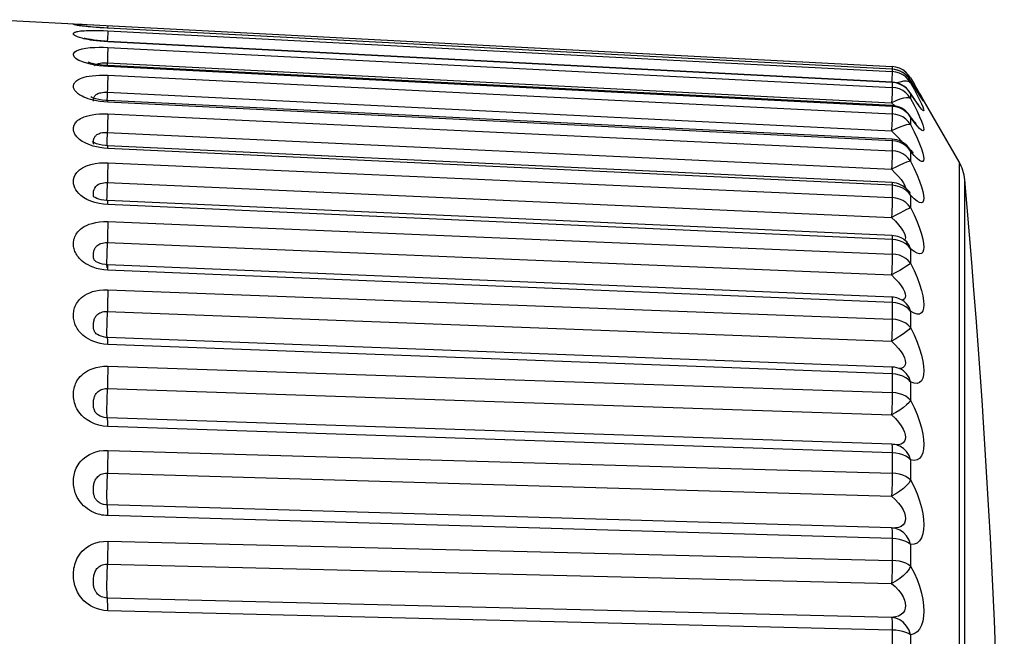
# Model space of a CAD drawing. Header units: millimetres. Extents: x -728 to -141, y -62 to 525.
# Tile 113 of 186: x -215 to -207, y 252 to 257. Entities that reach past the tile are written whole.
import ezdxf

# ---------------------------------------------------------------- set-up
doc = ezdxf.new("R2010")
doc.units = ezdxf.units.MM
doc.header["$LTSCALE"] = 23.1
doc.layers.add('R912005502_AM_0', color=7, linetype='CONTINUOUS')

msp = doc.modelspace()

# ---------------------------------------------------------------- linework, layer by layer
at = {"layer": 'R912005502_AM_0', "color": 7}
for p, q in [((-214.7886, 257.039), (-213.9681, 256.996)), ((-214.1075, 257.003), (-214.0731, 257.0014)), ((-214.0731, 257.0014), (-214.0146, 256.9984)), ((-213.9681, 256.996), (-207.6294, 256.6637)), ((-213.9036, 256.9926), (-213.9046, 256.9711)), ((-213.9036, 256.9706), (-213.9358, 256.9724)), ((-213.9041, 256.9322), (-213.9057, 256.8945)), ((-207.6294, 256.6422), (-213.9036, 256.971)), ((-213.9036, 256.9706), (-213.9036, 256.971)), ((-207.6294, 256.6417), (-213.9036, 256.9706)), ((-213.9036, 256.9498), (-207.6294, 256.6239)), ((-213.9057, 256.8945), (-213.9071, 256.865)), ((-207.6295, 256.539), (-213.9037, 256.8649)), ((-213.9036, 256.862), (-213.9037, 256.8649)), ((-207.6294, 256.5361), (-213.9036, 256.862)), ((-213.9036, 256.8165), (-207.6294, 256.4972)), ((-214.0085, 256.6756), (-214.0419, 256.6822)), ((-214.0088, 256.6708), (-214.001, 256.6773)), ((-213.9733, 256.6702), (-214.0085, 256.6756)), ((-213.9039, 256.6711), (-213.9321, 256.6731)), ((-213.9082, 256.6933), (-207.6339, 256.3741)), ((-213.9386, 256.6664), (-213.9733, 256.6702)), ((-213.9036, 256.664), (-213.9386, 256.6664)), ((-207.6297, 256.3519), (-213.9039, 256.6711)), ((-207.6294, 256.3447), (-213.9036, 256.664)), ((-213.9036, 256.5942), (-207.6294, 256.285)), ((-207.6299, 256.6064), (-207.6314, 256.5688)), ((-207.6294, 256.6637), (-207.6304, 256.6422)), ((-207.6294, 256.6422), (-207.6294, 256.6239)), ((-207.6, 256.6377), (-207.6294, 256.6417)), ((-207.5998, 256.6199), (-207.6294, 256.6239)), ((-207.5449, 256.6375), (-207.5715, 256.6509)), ((-207.4829, 256.5739), (-207.5, 256.5985)), ((-213.9057, 256.5168), (-213.9095, 256.4279)), ((-207.6314, 256.5688), (-207.6328, 256.5392)), ((-207.6295, 256.539), (-207.6294, 256.5361)), ((-207.6294, 256.5361), (-207.6294, 256.4972)), ((-207.4775, 256.5435), (-207.4847, 256.5554)), ((-207.4829, 256.5522), (-207.4845, 256.5551)), ((-207.4829, 256.5739), (-207.4513, 256.5192)), ((-207.4829, 256.5522), (-207.4829, 256.5346)), ((-207.4407, 256.4833), (-207.4775, 256.5435)), ((-207.4541, 256.5048), (-207.4775, 256.5435)), ((-207.4513, 256.5192), (-207.4512, 256.519)), ((-207.0943, 255.9009), (-207.4512, 256.519)), ((-213.9082, 256.4575), (-207.6339, 256.1484)), ((-207.4839, 256.4513), (-207.4878, 256.4573)), ((-207.4874, 256.4567), (-207.4875, 256.4568)), ((-207.4829, 256.4478), (-207.4874, 256.4567)), ((-207.4541, 256.4046), (-207.4829, 256.4478)), ((-207.4829, 256.4478), (-207.4829, 256.4093)), ((-207.4475, 256.4944), (-207.4541, 256.5048)), ((-207.428, 256.4629), (-207.4407, 256.4833)), ((-207.4298, 256.4654), (-207.4407, 256.4833)), ((-207.4099, 256.4336), (-207.4298, 256.4654)), ((-207.4167, 256.4449), (-207.428, 256.4629)), ((-207.407, 256.4296), (-207.4167, 256.4449)), ((-207.41, 256.4474), (-207.3946, 256.4201)), ((-213.9036, 256.3786), (-213.9358, 256.381)), ((-213.9095, 256.4279), (-213.9109, 256.3923)), ((-207.63, 256.0828), (-213.9042, 256.3919)), ((-207.6294, 256.0693), (-213.9036, 256.3786)), ((-207.6339, 256.3741), (-207.6071, 256.3487)), ((-207.4829, 256.4093), (-207.4543, 256.3542)), ((-207.4298, 256.3695), (-207.4541, 256.4046)), ((-207.3992, 256.4175), (-207.407, 256.4296)), ((-207.3962, 256.4128), (-207.3992, 256.4175)), ((-207.3905, 256.4044), (-207.3962, 256.4128)), ((-207.3946, 256.4201), (-207.384, 256.4007)), ((-213.9036, 256.2853), (-207.6294, 255.9896)), ((-207.6294, 256.3447), (-207.6294, 256.285)), ((-207.5449, 256.3195), (-207.5715, 256.3324)), ((-207.5208, 256.3026), (-207.5449, 256.3195)), ((-207.4543, 256.3542), (-207.4301, 256.3053)), ((-207.6314, 256.2077), (-207.6339, 256.1484)), ((-207.4819, 256.2623), (-207.4922, 256.2765)), ((-207.4916, 256.2757), (-207.4918, 256.276)), ((-207.4829, 256.2585), (-207.4916, 256.2757)), ((-207.4829, 256.2585), (-207.4829, 256.1995)), ((-213.9082, 256.1367), (-207.6339, 255.841)), ((-207.6339, 256.1484), (-207.604, 256.1192)), ((-207.6, 256.0656), (-207.6294, 256.0693)), ((-207.6294, 256.0693), (-207.6294, 255.9896)), ((-207.5208, 256.0287), (-207.5449, 256.0451)), ((-213.9213, 256.0315), (-213.9483, 256.035)), ((-213.9036, 256.009), (-213.9358, 256.0116)), ((-213.9046, 256.0303), (-213.9213, 256.0315)), ((-207.6303, 255.7346), (-213.9046, 256.0303)), ((-207.6294, 255.7132), (-213.9036, 256.009)), ((-207.4921, 256.0078), (-207.4981, 256.0153)), ((-207.4976, 256.0146), (-207.4978, 256.0148)), ((-207.4943, 256.0102), (-207.4976, 256.0146)), ((-207.4829, 255.9863), (-207.4943, 256.0102)), ((-207.4541, 255.9525), (-207.4829, 255.9863)), ((-207.4829, 255.9863), (-207.4829, 255.9074)), ((-213.9036, 255.8932), (-207.6294, 255.6142)), ((-207.4829, 255.9074), (-207.5133, 255.8972)), ((-207.0943, 255.9009), (-207.0943, 241.4826)), ((-213.9082, 255.7343), (-207.6339, 255.4553)), ((-207.5787, 255.7835), (-207.558, 255.7585)), ((-207.049, 242.9704), (-207.049, 255.7577)), ((-207.6, 255.7096), (-207.6294, 255.7132)), ((-207.6294, 255.7132), (-207.6294, 255.6142)), ((-207.5242, 255.7022), (-207.522, 255.69)), ((-207.4956, 255.6655), (-207.5063, 255.6766)), ((-207.5059, 255.6763), (-207.5061, 255.6764)), ((-207.4943, 255.6608), (-207.5059, 255.6763)), ((-207.4829, 255.6341), (-207.4943, 255.6608)), ((-214.0064, 255.576), (-214.0398, 255.5871)), ((-214.0133, 255.6175), (-214.0133, 255.6176)), ((-214.0042, 255.6149), (-214.0111, 255.619)), ((-207.6308, 255.3113), (-213.9051, 255.5903)), ((-207.4829, 255.6341), (-207.4829, 255.5363)), ((-213.9036, 255.5592), (-213.9376, 255.5619)), ((-207.6294, 255.2801), (-213.9036, 255.5592)), ((-213.9036, 255.4222), (-207.6294, 255.163)), ((-213.9082, 255.2547), (-207.6339, 254.9954)), ((-207.6, 255.2768), (-207.6294, 255.2801)), ((-207.4829, 255.2059), (-207.4829, 255.0901)), ((-214.0098, 255.113), (-214.0099, 255.1132)), ((-214.0048, 255.108), (-214.0077, 255.1106)), ((-213.9221, 255.078), (-213.9447, 255.0817)), ((-213.9036, 255.0342), (-213.9358, 255.037)), ((-213.9056, 255.0767), (-213.9221, 255.078)), ((-213.9115, 255.0551), (-213.9108, 255.0531)), ((-207.6314, 254.8175), (-213.9056, 255.0767)), ((-207.6294, 254.7748), (-213.9036, 255.0342)), ((-213.9036, 254.8775), (-207.6294, 254.6409)), ((-207.6, 254.7717), (-207.6294, 254.7748)), ((-207.5715, 254.765), (-207.6, 254.7717)), ((-207.5449, 254.7548), (-207.5715, 254.765)), ((-207.4829, 254.7063), (-207.4829, 254.5739)), ((-213.9082, 254.7032), (-207.6339, 254.4665)), ((-214.004, 254.5341), (-214.0042, 254.5345)), ((-213.9106, 254.4836), (-213.9101, 254.483)), ((-207.632, 254.2585), (-213.9063, 254.4951)), ((-213.9036, 254.4397), (-213.9343, 254.4423)), ((-207.6294, 254.2029), (-213.9036, 254.4397)), ((-213.9036, 254.265), (-207.6294, 254.0536)), ((-207.5541, 254.2374), (-207.5542, 254.2375)), ((-207.6295, 254.2239), (-207.6294, 254.0536)), ((-207.6, 254.2001), (-207.6294, 254.2029)), ((-207.5715, 254.194), (-207.6, 254.2001)), ((-213.9082, 254.0859), (-207.6339, 253.8744)), ((-207.4829, 254.1408), (-207.4829, 253.9932)), ((-213.9937, 253.8862), (-213.9937, 253.8862)), ((-213.9105, 253.8505), (-213.9094, 253.8475)), ((-207.6328, 253.6404), (-213.907, 253.8518)), ((-213.9036, 253.7822), (-213.9403, 253.7855)), ((-207.6294, 253.5706), (-213.9036, 253.7822)), ((-207.5306, 253.7379), (-207.5241, 253.7158)), ((-207.5787, 253.6366), (-207.5975, 253.6355)), ((-207.5826, 253.6315), (-207.5831, 253.6317)), ((-213.9036, 253.5915), (-207.6294, 253.4076)), ((-207.6295, 253.594), (-207.6294, 253.4076)), ((-207.4829, 253.5156), (-207.4829, 253.3545)), ((-213.9082, 253.4094), (-207.6339, 253.2254)), ((-213.9701, 253.1727), (-213.9703, 253.1728)), ((-207.6335, 252.9702), (-213.9078, 253.1541)), ((-207.6294, 252.8848), (-213.9036, 253.0689)), ((-207.6299, 252.9322), (-207.6295, 252.9104)), ((-207.6295, 252.9104), (-207.6294, 252.7099)), ((-207.6167, 252.9689), (-207.6173, 252.969)), ((-213.9036, 252.8642), (-207.6294, 252.7099)), ((-207.4829, 252.8376), (-207.4829, 252.6646)), ((-213.9082, 252.6813), (-207.6339, 252.5268)), ((-207.6339, 252.2547), (-213.9082, 252.4091)), ((-207.6294, 252.1531), (-213.9036, 252.3077)), ((-207.6295, 252.1805), (-207.6294, 251.9681)), ((-207.4829, 252.1141), (-207.4829, 251.9312))]:
    msp.add_line(p, q, dxfattribs=at)
for points in [[(-214.0415, 256.9806), (-214.0614, 256.9826), (-214.0791, 256.9845), (-214.0946, 256.9863), (-214.1081, 256.9879), (-214.1198, 256.9895), (-214.1298, 256.9909), (-214.1383, 256.9922), (-214.1457, 256.9934), (-214.152, 256.9945), (-214.1575, 256.9955), (-214.1623, 256.9965), (-214.1664, 256.9974), (-214.1699, 256.9983), (-214.1727, 256.9991), (-214.1749, 256.9998), (-214.1764, 257.0005), (-214.1774, 257.0012), (-214.1779, 257.0017), (-214.1778, 257.0023), (-214.1771, 257.0028), (-214.1757, 257.0032), (-214.1737, 257.0035), (-214.1708, 257.0039), (-214.1671, 257.0041), (-214.1625, 257.0042), (-214.1569, 257.0043), (-214.1503, 257.0043), (-214.1423, 257.0041), (-214.1326, 257.0039), (-214.1211, 257.0035), (-214.1075, 257.003)], [(-214.1134, 256.9896), (-214.1232, 256.9911), (-214.1301, 256.9922), (-214.134, 256.9929)], [(-213.9036, 256.971), (-213.9085, 256.9713), (-213.9396, 256.9731), (-213.9693, 256.9751), (-213.9973, 256.9773), (-214.0231, 256.9795), (-214.0466, 256.9817), (-214.0674, 256.9839), (-214.0855, 256.9859), (-214.1009, 256.9879), (-214.1134, 256.9896)], [(-213.9936, 256.8696), (-214.0191, 256.8728), (-214.0415, 256.8762), (-214.0614, 256.8796), (-214.0791, 256.883), (-214.0946, 256.8864), (-214.1081, 256.8897), (-214.1198, 256.8928), (-214.1298, 256.8958), (-214.1383, 256.8987), (-214.1457, 256.9014), (-214.152, 256.904), (-214.1575, 256.9065), (-214.1623, 256.9091), (-214.1664, 256.9115), (-214.1699, 256.914), (-214.1727, 256.9164), (-214.1749, 256.9187), (-214.1764, 256.921), (-214.1774, 256.9232), (-214.1779, 256.9254), (-214.1778, 256.9275), (-214.1771, 256.9297), (-214.1757, 256.9318), (-214.1737, 256.9339), (-214.1708, 256.936), (-214.1671, 256.938), (-214.1625, 256.9399), (-214.1569, 256.9417), (-214.1503, 256.9435), (-214.1423, 256.9452), (-214.1326, 256.9468), (-214.1211, 256.9484), (-214.1075, 256.9497), (-214.0915, 256.9509), (-214.0731, 256.9519), (-214.0519, 256.9526), (-214.0278, 256.9529), (-214.0002, 256.9528), (-213.97, 256.9523), (-213.9379, 256.9513), (-213.9036, 256.9498)], [(-213.9936, 256.9765), (-214.0191, 256.9786), (-214.0415, 256.9806)], [(-213.9358, 256.9724), (-213.9657, 256.9744), (-213.9936, 256.9765)], [(-213.9036, 256.9498), (-213.9037, 256.9437), (-213.9041, 256.9322)], [(-213.9037, 256.8649), (-213.9249, 256.8661), (-213.9571, 256.8687), (-213.9868, 256.8719), (-214.0136, 256.8755), (-214.0371, 256.8793), (-214.0568, 256.8831), (-214.0726, 256.8867), (-214.0836, 256.8896), (-214.0893, 256.8914)], [(-213.9036, 256.862), (-213.9358, 256.8641), (-213.9657, 256.8666), (-213.9936, 256.8696)], [(-214.0419, 256.6822), (-214.0717, 256.6897), (-214.0975, 256.6977), (-214.1183, 256.7057), (-214.1351, 256.7135), (-214.1483, 256.721), (-214.1584, 256.7283), (-214.1664, 256.7355), (-214.1722, 256.7428), (-214.1761, 256.7502), (-214.1778, 256.7579), (-214.1774, 256.7658), (-214.1736, 256.774), (-214.1661, 256.7824), (-214.1535, 256.7907), (-214.1341, 256.7987), (-214.109, 256.8057), (-214.0778, 256.8111), (-214.0434, 256.815), (-214.0078, 256.8172), (-213.972, 256.818), (-213.9374, 256.8178), (-213.9036, 256.8165)], [(-213.9048, 256.7733), (-213.9068, 256.7228), (-213.9092, 256.6715)], [(-213.9036, 256.8165), (-213.9037, 256.8072), (-213.9041, 256.7926), (-213.9048, 256.7733)], [(-213.9937, 256.6813), (-214.0185, 256.6864), (-214.0383, 256.6916), (-214.0525, 256.6962), (-214.0602, 256.6992)], [(-214.001, 256.6773), (-213.9906, 256.6833), (-213.9781, 256.6877), (-213.9641, 256.6907)], [(-213.9321, 256.6731), (-213.9646, 256.6767), (-213.9937, 256.6813)], [(-213.9641, 256.6907), (-213.9499, 256.6927), (-213.9355, 256.6935), (-213.9216, 256.6939), (-213.9082, 256.6933)], [(-214.0415, 256.4004), (-214.0614, 256.4066), (-214.0791, 256.4129), (-214.0946, 256.4193), (-214.1081, 256.4257), (-214.1198, 256.432), (-214.1298, 256.438), (-214.1383, 256.4439), (-214.1457, 256.4495), (-214.152, 256.4551), (-214.1575, 256.4606), (-214.1623, 256.4661), (-214.1664, 256.4716), (-214.1699, 256.477), (-214.1727, 256.4825), (-214.1749, 256.4879), (-214.1764, 256.4933), (-214.1774, 256.4986), (-214.1779, 256.5039), (-214.1778, 256.5092), (-214.1771, 256.5145), (-214.1757, 256.5199), (-214.1737, 256.5254), (-214.1708, 256.5309), (-214.1671, 256.5364), (-214.1625, 256.5419), (-214.1569, 256.5472), (-214.1503, 256.5524), (-214.1423, 256.5577), (-214.1326, 256.563), (-214.1211, 256.5683), (-214.1075, 256.5734), (-214.0915, 256.5783), (-214.0731, 256.5829), (-214.0519, 256.587), (-214.0278, 256.5904), (-214.0002, 256.5931), (-213.97, 256.5948), (-213.9379, 256.5951), (-213.9036, 256.5942)], [(-213.9036, 256.5942), (-213.9037, 256.5817), (-213.9041, 256.5643), (-213.9048, 256.5424), (-213.9057, 256.5168)], [(-213.9036, 256.664), (-213.9037, 256.6701), (-213.9039, 256.6711)], [(-207.6294, 256.6239), (-207.6295, 256.6179), (-207.6299, 256.6064)], [(-207.5715, 256.6509), (-207.5998, 256.6597), (-207.6294, 256.6637)], [(-207.4829, 256.5522), (-207.4999, 256.5766), (-207.5208, 256.598), (-207.5449, 256.6156), (-207.5715, 256.6289), (-207.6, 256.6377)], [(-207.5449, 256.5979), (-207.5715, 256.6112), (-207.5998, 256.6199)], [(-207.5, 256.5985), (-207.5208, 256.6199), (-207.5449, 256.6375)], [(-207.4829, 256.5346), (-207.5, 256.5591), (-207.5208, 256.5803), (-207.5449, 256.5979)], [(-207.5715, 256.5236), (-207.6, 256.5322), (-207.6294, 256.5361)], [(-207.5377, 256.5457), (-207.5669, 256.54), (-207.5921, 256.5326)], [(-207.5208, 256.493), (-207.5449, 256.5104), (-207.5715, 256.5236)], [(-207.4829, 256.5346), (-207.4943, 256.5424), (-207.5133, 256.5467), (-207.5377, 256.5457)], [(-207.4829, 256.5739), (-207.4943, 256.5855), (-207.5133, 256.5934)], [(-207.4829, 256.5346), (-207.4542, 256.4818), (-207.4299, 256.436)], [(-214.0101, 256.4253), (-214.0074, 256.4291), (-214.0041, 256.4329), (-214.0002, 256.4366), (-213.9955, 256.4402), (-213.99, 256.4436), (-213.9836, 256.4468), (-213.9761, 256.4497), (-213.9676, 256.4523), (-213.9579, 256.4545), (-213.9469, 256.4562), (-213.9348, 256.4574)], [(-213.9348, 256.4574), (-213.9219, 256.4578), (-213.9082, 256.4575)], [(-207.6305, 256.4541), (-207.6326, 256.4036), (-207.6339, 256.3741)], [(-207.6294, 256.4972), (-207.6295, 256.488), (-207.6299, 256.4734), (-207.6305, 256.4541)], [(-207.4829, 256.4093), (-207.5, 256.4334), (-207.5208, 256.4543), (-207.5449, 256.4716), (-207.5715, 256.4847), (-207.5998, 256.4932), (-207.6294, 256.4972)], [(-207.4829, 256.4478), (-207.4999, 256.472), (-207.5208, 256.493)], [(-207.4156, 256.3542), (-207.4151, 256.3537), (-207.4173, 256.3564), (-207.4217, 256.3619), (-207.4274, 256.3693), (-207.4344, 256.3788), (-207.4424, 256.3899), (-207.4514, 256.4028), (-207.4614, 256.4175), (-207.4723, 256.4337), (-207.4839, 256.4513)], [(-213.9936, 256.3892), (-214.0191, 256.3946), (-214.0415, 256.4004)], [(-213.9978, 256.4057), (-214.0164, 256.4112), (-214.0302, 256.4164), (-214.0383, 256.4201)], [(-214.017, 256.3858), (-214.0175, 256.3871), (-214.0182, 256.3896), (-214.0186, 256.3922), (-214.0188, 256.3951), (-214.0188, 256.3983), (-214.0185, 256.4017), (-214.0179, 256.4053), (-214.017, 256.4092)], [(-214.017, 256.4092), (-214.0158, 256.4133), (-214.0143, 256.4173), (-214.0124, 256.4214), (-214.0101, 256.4253)], [(-213.9479, 256.3959), (-213.9746, 256.4004), (-213.9978, 256.4057)], [(-213.9358, 256.381), (-213.9657, 256.3845), (-213.9936, 256.3892)], [(-213.9042, 256.3919), (-213.919, 256.3929), (-213.9479, 256.3959)], [(-213.9036, 256.3786), (-213.9037, 256.388), (-213.9041, 256.3918), (-213.9042, 256.3919)], [(-207.4829, 256.4093), (-207.4943, 256.4133), (-207.5133, 256.4141), (-207.5377, 256.4098), (-207.5669, 256.4015), (-207.6, 256.39), (-207.6339, 256.3741)], [(-207.4299, 256.436), (-207.41, 256.3969), (-207.3946, 256.3649)], [(-207.3946, 256.3649), (-207.384, 256.3406), (-207.3777, 256.3235), (-207.3755, 256.3132), (-207.3776, 256.3098), (-207.3838, 256.3131), (-207.3945, 256.3239), (-207.4099, 256.3427), (-207.4298, 256.3695)], [(-207.3838, 256.3936), (-207.3945, 256.4096), (-207.4099, 256.4336)], [(-207.384, 256.4007), (-207.3777, 256.3886), (-207.3755, 256.3833), (-207.3776, 256.3851), (-207.3838, 256.3936)], [(-214.0415, 256.0343), (-214.0614, 256.0417), (-214.0791, 256.0494), (-214.0946, 256.0573), (-214.1081, 256.0651), (-214.1198, 256.0728), (-214.1298, 256.0803), (-214.1383, 256.0876), (-214.1457, 256.0946), (-214.152, 256.1016), (-214.1575, 256.1085), (-214.1623, 256.1153), (-214.1664, 256.1223), (-214.1699, 256.1292), (-214.1727, 256.1361), (-214.1749, 256.143), (-214.1764, 256.1499), (-214.1774, 256.1566), (-214.1779, 256.1634), (-214.1778, 256.1702), (-214.1771, 256.177), (-214.1757, 256.1839), (-214.1737, 256.191), (-214.1708, 256.1982), (-214.1671, 256.2054), (-214.1625, 256.2125), (-214.1569, 256.2195), (-214.1503, 256.2264), (-214.1423, 256.2334), (-214.1326, 256.2405), (-214.1211, 256.2475), (-214.1075, 256.2545), (-214.0915, 256.2612), (-214.0731, 256.2674), (-214.0519, 256.2732), (-214.0278, 256.2782), (-214.0002, 256.2822), (-213.97, 256.2849), (-213.9379, 256.2859), (-213.9036, 256.2853)], [(-213.9036, 256.2853), (-213.9037, 256.2698), (-213.9041, 256.2497), (-213.9048, 256.2255), (-213.9057, 256.198), (-213.9068, 256.1681), (-213.9106, 256.0774)], [(-207.6294, 256.285), (-207.6295, 256.2726), (-207.6299, 256.2552), (-207.6305, 256.2333), (-207.6314, 256.2077)], [(-207.6297, 256.3519), (-207.6295, 256.3509), (-207.6294, 256.3447)], [(-207.5715, 256.3324), (-207.6, 256.3408), (-207.6294, 256.3447)], [(-207.4829, 256.1995), (-207.5, 256.223), (-207.5208, 256.2432), (-207.5449, 256.26), (-207.5715, 256.2728), (-207.5998, 256.2811), (-207.6294, 256.285)], [(-207.4829, 256.2585), (-207.4999, 256.282), (-207.5208, 256.3026)], [(-207.4301, 256.3053), (-207.4103, 256.2625), (-207.3949, 256.2262)], [(-207.4297, 256.1895), (-207.4541, 256.2197), (-207.4829, 256.2585)], [(-207.4386, 256.2086), (-207.4383, 256.2083), (-207.441, 256.211), (-207.4462, 256.2168), (-207.4532, 256.2251), (-207.4618, 256.2357), (-207.4715, 256.2483), (-207.4819, 256.2623)], [(-207.3949, 256.2262), (-207.3841, 256.1971), (-207.3777, 256.175), (-207.3755, 256.1597), (-207.3775, 256.1512), (-207.3837, 256.1491), (-207.3944, 256.1545), (-207.4098, 256.1679), (-207.4297, 256.1895)], [(-214.0074, 256.1011), (-214.0041, 256.1057), (-214.0002, 256.1101), (-213.9955, 256.1145), (-213.99, 256.1187), (-213.9836, 256.1226), (-213.9761, 256.1263), (-213.9676, 256.1295), (-213.9579, 256.1323), (-213.9469, 256.1346), (-213.9348, 256.1361), (-213.9219, 256.1368), (-213.9082, 256.1367)], [(-207.4829, 256.1995), (-207.4943, 256.1996), (-207.5133, 256.1967), (-207.5377, 256.1894), (-207.5669, 256.1786), (-207.6, 256.1652), (-207.6339, 256.1484)], [(-207.4829, 256.1995), (-207.4542, 256.1421), (-207.4299, 256.0904), (-207.41, 256.0441), (-207.3946, 256.0039), (-207.384, 255.9706), (-207.3777, 255.944), (-207.3755, 255.924), (-207.3776, 255.9106), (-207.3838, 255.9034), (-207.3945, 255.9034), (-207.4099, 255.9113), (-207.4298, 255.9275), (-207.4541, 255.9525)], [(-214.0097, 256.0522), (-214.0211, 256.0577), (-214.0261, 256.0608)], [(-214.0186, 256.0558), (-214.0188, 256.0596), (-214.0188, 256.0636), (-214.0185, 256.0678), (-214.0179, 256.0724), (-214.017, 256.0771), (-214.0158, 256.082), (-214.0143, 256.087), (-214.0124, 256.0918)], [(-214.0156, 256.0432), (-214.0166, 256.0458), (-214.0175, 256.0489), (-214.0182, 256.0522), (-214.0186, 256.0558)], [(-214.0124, 256.0918), (-214.0101, 256.0966), (-214.0074, 256.1011)], [(-213.9483, 256.035), (-213.9725, 256.04), (-213.9932, 256.0459), (-214.0097, 256.0522)], [(-213.9106, 256.0774), (-213.9115, 256.0506), (-213.9121, 256.0308)], [(-207.63, 256.0828), (-207.6299, 256.0827), (-207.6295, 256.0788), (-207.6294, 256.0693)], [(-207.604, 256.1192), (-207.5787, 256.0926), (-207.558, 256.0689), (-207.5501, 256.0589)], [(-207.5449, 256.0451), (-207.5715, 256.0575), (-207.6, 256.0656)], [(-213.9936, 256.0209), (-214.0191, 256.0273), (-214.0415, 256.0343)], [(-213.9358, 256.0116), (-213.9657, 256.0155), (-213.9936, 256.0209)], [(-213.9036, 256.009), (-213.9037, 256.0215), (-213.9041, 256.0286), (-213.9046, 256.0303)], [(-207.6294, 255.9896), (-207.6295, 255.9742), (-207.6299, 255.954), (-207.6305, 255.9299), (-207.6314, 255.9024), (-207.6326, 255.8724), (-207.6339, 255.841)], [(-207.4829, 255.9074), (-207.5, 255.93), (-207.5208, 255.9494), (-207.5449, 255.9656), (-207.5715, 255.9779), (-207.5998, 255.9858), (-207.6294, 255.9896)], [(-207.4829, 255.9863), (-207.4999, 256.009), (-207.5208, 256.0287)], [(-207.4639, 255.9759), (-207.4611, 255.9739), (-207.4621, 255.9747), (-207.4664, 255.9788), (-207.4731, 255.9859), (-207.4819, 255.9957), (-207.4921, 256.0078)], [(-214.0398, 255.5871), (-214.0701, 255.6007), (-214.0967, 255.6159), (-214.1181, 255.6315), (-214.1355, 255.6473), (-214.1488, 255.6624), (-214.159, 255.6775), (-214.167, 255.6926), (-214.1726, 255.7081), (-214.1764, 255.7242), (-214.1779, 255.741), (-214.1771, 255.7587), (-214.1729, 255.7773), (-214.1645, 255.7971), (-214.151, 255.8169), (-214.1306, 255.8364), (-214.1047, 255.8542), (-214.074, 255.8685), (-214.0402, 255.8797), (-214.0055, 255.8872), (-213.9704, 255.8918), (-213.9367, 255.8938), (-213.9036, 255.8932)], [(-213.9036, 255.8932), (-213.9037, 255.8749), (-213.9041, 255.8523), (-213.9048, 255.8261), (-213.9057, 255.797), (-213.9068, 255.7661)], [(-207.5133, 255.8972), (-207.5377, 255.8868), (-207.5669, 255.8736), (-207.6, 255.8586), (-207.6339, 255.841)], [(-207.4829, 255.9074), (-207.4542, 255.8487), (-207.4299, 255.7949), (-207.41, 255.7456), (-207.3946, 255.7019), (-207.384, 255.6648), (-207.3777, 255.6339), (-207.3755, 255.6093), (-207.3776, 255.591), (-207.3838, 255.5787), (-207.3945, 255.5733), (-207.4099, 255.5756), (-207.4298, 255.5861), (-207.4541, 255.6057), (-207.4829, 255.6341)], [(-207.6339, 255.841), (-207.604, 255.8112), (-207.5787, 255.7835)], [(-214.0133, 255.6176), (-214.0142, 255.6195), (-214.0166, 255.6262), (-214.0182, 255.6341), (-214.0188, 255.6433), (-214.0184, 255.654), (-214.0167, 255.666), (-214.0132, 255.6785), (-214.0077, 255.6913), (-213.9996, 255.7028), (-213.989, 255.7131), (-213.9766, 255.7211), (-213.9629, 255.727), (-213.949, 255.731), (-213.9349, 255.7333), (-213.9213, 255.7345), (-213.9082, 255.7343)], [(-213.9068, 255.7661), (-213.9095, 255.7036), (-213.9106, 255.6737), (-213.9115, 255.6454), (-213.9122, 255.6198), (-213.9126, 255.5973), (-213.9127, 255.5908)], [(-207.6303, 255.7346), (-207.6299, 255.7329), (-207.6295, 255.7257), (-207.6294, 255.7132)], [(-207.558, 255.7585), (-207.5419, 255.7364), (-207.5308, 255.7176), (-207.5242, 255.7022)], [(-207.5449, 255.6901), (-207.5715, 255.7019), (-207.6, 255.7096)], [(-207.4829, 255.6341), (-207.4999, 255.6557), (-207.5208, 255.6745), (-207.5449, 255.6901)], [(-207.4903, 255.6587), (-207.4853, 255.6558), (-207.4842, 255.6551), (-207.4879, 255.6582), (-207.4956, 255.6655)], [(-213.9376, 255.5619), (-213.9717, 255.5674), (-214.0064, 255.576)], [(-213.9358, 255.5933), (-213.9564, 255.5973), (-213.9752, 255.6026), (-213.9915, 255.6087), (-214.0042, 255.6149)], [(-213.9051, 255.5903), (-213.914, 255.5908), (-213.9358, 255.5933)], [(-213.9036, 255.5592), (-213.9037, 255.5747), (-213.9041, 255.5851), (-213.9048, 255.5899), (-213.9051, 255.5903)], [(-207.6294, 255.6142), (-207.6295, 255.5959), (-207.6299, 255.5733), (-207.6305, 255.5471), (-207.6314, 255.5181), (-207.6326, 255.4871), (-207.6339, 255.4553)], [(-207.4829, 255.5363), (-207.5, 255.5577), (-207.5208, 255.5761), (-207.5449, 255.5915), (-207.5715, 255.6031), (-207.5998, 255.6107), (-207.6294, 255.6142)], [(-207.4829, 255.5363), (-207.4943, 255.5286), (-207.5133, 255.5187), (-207.5377, 255.5054), (-207.5669, 255.49), (-207.6, 255.4735), (-207.6339, 255.4553)], [(-207.4829, 255.5363), (-207.4541, 255.4766), (-207.4298, 255.4212), (-207.4099, 255.3694), (-207.3945, 255.3226), (-207.3838, 255.2817), (-207.3775, 255.2466), (-207.3755, 255.218), (-207.3777, 255.1955), (-207.384, 255.1783), (-207.3947, 255.1676), (-207.4101, 255.1644), (-207.43, 255.1693), (-207.4543, 255.1832), (-207.4829, 255.2059)], [(-214.0415, 255.0656), (-214.0614, 255.0753), (-214.0791, 255.0855), (-214.0946, 255.0959), (-214.1081, 255.1064), (-214.1198, 255.1168), (-214.1298, 255.1269), (-214.1383, 255.1367), (-214.1457, 255.1463), (-214.152, 255.1558), (-214.1575, 255.1652), (-214.1623, 255.1746), (-214.1664, 255.1842), (-214.1699, 255.1937), (-214.1727, 255.2033), (-214.1749, 255.2129), (-214.1764, 255.2224), (-214.1774, 255.2319), (-214.1779, 255.2414), (-214.1778, 255.2509), (-214.1771, 255.2605), (-214.1757, 255.2703), (-214.1737, 255.2804), (-214.1708, 255.2906), (-214.1671, 255.3009), (-214.1625, 255.3111), (-214.1569, 255.3211), (-214.1503, 255.3312), (-214.1423, 255.3414), (-214.1326, 255.3517), (-214.1211, 255.3621), (-214.1075, 255.3724), (-214.0915, 255.3824), (-214.0731, 255.3919), (-214.0519, 255.4008), (-214.0277, 255.4086), (-214.0002, 255.4151), (-213.97, 255.4198), (-213.9379, 255.4221), (-213.9036, 255.4222)], [(-213.9036, 255.4222), (-213.9037, 255.4013), (-213.9041, 255.3764), (-213.9048, 255.3484), (-213.9057, 255.3182), (-213.9068, 255.2866), (-213.9095, 255.2239)], [(-207.6339, 255.4553), (-207.6039, 255.4251), (-207.5785, 255.3966)], [(-207.5785, 255.3966), (-207.5578, 255.3704), (-207.5417, 255.3468), (-207.5306, 255.3262)], [(-214.0099, 255.1132), (-214.0103, 255.114), (-214.0123, 255.1178), (-214.014, 255.1219), (-214.0154, 255.1262), (-214.0166, 255.1306), (-214.0175, 255.1353), (-214.0182, 255.1403), (-214.0186, 255.1454), (-214.0188, 255.1508), (-214.0188, 255.1564), (-214.0185, 255.1623), (-214.0179, 255.1684), (-214.017, 255.1747), (-214.0158, 255.1812), (-214.0143, 255.1877), (-214.0124, 255.194), (-214.0101, 255.2001), (-214.0074, 255.2061), (-214.0041, 255.212), (-214.0002, 255.2179), (-213.9955, 255.2236), (-213.99, 255.2292), (-213.9836, 255.2344), (-213.9761, 255.2394), (-213.9676, 255.2439), (-213.9579, 255.2478), (-213.9469, 255.251), (-213.9348, 255.2534), (-213.9219, 255.2546), (-213.9082, 255.2547)], [(-207.6294, 255.2801), (-207.6295, 255.1421), (-207.6299, 255.1172), (-207.6305, 255.0892), (-207.6314, 255.059), (-207.6326, 255.0274), (-207.6339, 254.9954)], [(-207.6308, 255.3113), (-207.6305, 255.3109), (-207.6299, 255.306), (-207.6295, 255.2956), (-207.6294, 255.2801)], [(-207.5449, 255.2584), (-207.5715, 255.2695), (-207.6, 255.2768)], [(-207.4829, 255.2059), (-207.4999, 255.2262), (-207.5208, 255.2438), (-207.5449, 255.2584)], [(-207.5306, 255.3262), (-207.5241, 255.3087), (-207.5219, 255.2946), (-207.5242, 255.2834), (-207.5308, 255.2751)], [(-207.4829, 255.2059), (-207.4943, 255.2352), (-207.5133, 255.2604), (-207.5176, 255.2646)], [(-207.5101, 255.2576), (-207.5071, 255.2559), (-207.5094, 255.2576), (-207.5163, 255.2634), (-207.5175, 255.2645)], [(-213.9095, 255.2239), (-213.9106, 255.1934), (-213.9115, 255.1641), (-213.9122, 255.1367), (-213.9126, 255.1122), (-213.9127, 255.0913)], [(-214.0077, 255.1106), (-214.0089, 255.112), (-214.0099, 255.1131), (-214.0098, 255.113)], [(-213.9447, 255.0817), (-213.9654, 255.0875), (-213.9829, 255.0945), (-213.9962, 255.1018), (-214.0048, 255.108)], [(-207.4829, 255.0901), (-207.5, 255.1102), (-207.5208, 255.1274), (-207.5449, 255.1417), (-207.5715, 255.1526), (-207.5998, 255.1597), (-207.6294, 255.163)], [(-213.9936, 255.0484), (-214.0191, 255.0566), (-214.0415, 255.0656)], [(-213.9358, 255.037), (-213.9657, 255.0417), (-213.9936, 255.0484)], [(-213.9127, 255.0913), (-213.9126, 255.0744), (-213.9122, 255.0622), (-213.9115, 255.0551)], [(-213.9036, 255.0342), (-213.9037, 255.0525), (-213.9041, 255.066), (-213.9048, 255.0741), (-213.9056, 255.0767)], [(-207.4829, 255.0901), (-207.4943, 255.0788), (-207.5133, 255.0655), (-207.5377, 255.0494), (-207.5669, 255.0318), (-207.6, 255.0141), (-207.6339, 254.9954)], [(-207.4829, 255.0901), (-207.4542, 255.0306), (-207.4299, 254.9744), (-207.41, 254.9211), (-207.3946, 254.8718), (-207.384, 254.8281), (-207.3777, 254.7896), (-207.3755, 254.7568), (-207.3776, 254.7295), (-207.3838, 254.7072), (-207.3945, 254.6913), (-207.4099, 254.6824), (-207.4298, 254.6813), (-207.4541, 254.6894), (-207.4829, 254.7063)], [(-207.6339, 254.9954), (-207.604, 254.9654), (-207.5787, 254.9366), (-207.558, 254.9096), (-207.5419, 254.8849), (-207.5308, 254.8629)], [(-214.0367, 254.4714), (-214.0563, 254.4815), (-214.0738, 254.4921), (-214.0892, 254.503), (-214.1029, 254.5141), (-214.1148, 254.5252), (-214.1251, 254.5361), (-214.1339, 254.5467), (-214.1416, 254.5571), (-214.1482, 254.5672), (-214.1539, 254.5773), (-214.159, 254.5874), (-214.1634, 254.5975), (-214.1671, 254.6077), (-214.1703, 254.618), (-214.1729, 254.6283), (-214.175, 254.6386), (-214.1765, 254.6488), (-214.1774, 254.659), (-214.1779, 254.6692), (-214.1778, 254.6795), (-214.1772, 254.6898), (-214.1761, 254.7003), (-214.1743, 254.7111), (-214.1717, 254.7222), (-214.1684, 254.7334), (-214.1644, 254.7445), (-214.1594, 254.7555), (-214.1536, 254.7663), (-214.1467, 254.7772), (-214.1383, 254.7885), (-214.1284, 254.7998), (-214.1166, 254.8112), (-214.1029, 254.8224), (-214.087, 254.8333), (-214.0688, 254.8437), (-214.0482, 254.8533), (-214.0248, 254.8618), (-213.9981, 254.869), (-213.9687, 254.8743), (-213.9373, 254.8771), (-213.9036, 254.8775)], [(-213.9036, 254.8775), (-213.9037, 254.8542), (-213.9041, 254.8274), (-213.9048, 254.7979), (-213.9057, 254.7667), (-213.9068, 254.7348), (-213.9095, 254.6727)], [(-207.5308, 254.8629), (-207.5242, 254.8437), (-207.522, 254.8275), (-207.5242, 254.814), (-207.5306, 254.8032)], [(-207.6314, 254.8175), (-207.6305, 254.8149), (-207.6299, 254.8067), (-207.6295, 254.7932), (-207.6294, 254.7748)], [(-207.5306, 254.8032), (-207.5417, 254.7956), (-207.5501, 254.7936)], [(-207.5314, 254.782), (-207.5309, 254.7818), (-207.5321, 254.7826), (-207.5331, 254.7833)], [(-207.4829, 254.7063), (-207.4943, 254.7378), (-207.5133, 254.7653), (-207.5331, 254.7833)], [(-207.6294, 254.7748), (-207.6295, 254.6176), (-207.6299, 254.5908), (-207.6305, 254.5613), (-207.6314, 254.5301), (-207.6326, 254.4982), (-207.6339, 254.4665)], [(-207.4829, 254.7063), (-207.4999, 254.725), (-207.5208, 254.7413), (-207.5449, 254.7548)], [(-214.0109, 254.5463), (-214.0127, 254.5507), (-214.0143, 254.5553), (-214.0156, 254.5601), (-214.0167, 254.5651), (-214.0176, 254.5703), (-214.0182, 254.5757), (-214.0186, 254.5813), (-214.0188, 254.5871), (-214.0188, 254.5931), (-214.0185, 254.5994), (-214.018, 254.6058), (-214.0173, 254.6125), (-214.0162, 254.6193), (-214.0148, 254.6262), (-214.0131, 254.6329), (-214.0111, 254.6394), (-214.0087, 254.6458), (-214.0059, 254.652), (-214.0025, 254.6582), (-213.9984, 254.6643), (-213.9937, 254.6703), (-213.9882, 254.6761), (-213.9818, 254.6816), (-213.9744, 254.6868), (-213.9661, 254.6915), (-213.9567, 254.6956), (-213.9461, 254.699), (-213.9343, 254.7016), (-213.9216, 254.703), (-213.9082, 254.7032)], [(-213.9095, 254.6727), (-213.9106, 254.642), (-213.9115, 254.6118), (-213.9122, 254.5831), (-213.9126, 254.5568), (-213.9127, 254.5336), (-213.9126, 254.5141), (-213.9122, 254.4991), (-213.912, 254.4955)], [(-207.4829, 254.5739), (-207.5, 254.5924), (-207.5208, 254.6082), (-207.5449, 254.6213), (-207.5715, 254.6313), (-207.5998, 254.6378), (-207.6294, 254.6409)], [(-214.0042, 254.5345), (-214.0065, 254.538), (-214.0089, 254.5421), (-214.0109, 254.5463)], [(-207.4829, 254.5739), (-207.4943, 254.5589), (-207.5133, 254.5424), (-207.5377, 254.5237), (-207.5669, 254.5042), (-207.6, 254.4854), (-207.6339, 254.4665)], [(-207.4829, 254.5739), (-207.4542, 254.515), (-207.4299, 254.4585), (-207.41, 254.4039), (-207.3946, 254.3528), (-207.384, 254.3064), (-207.3777, 254.2647), (-207.3755, 254.2283), (-207.3776, 254.1969), (-207.3838, 254.1701), (-207.3945, 254.1491), (-207.4099, 254.1347), (-207.4298, 254.1278), (-207.4541, 254.13), (-207.4829, 254.1408)], [(-213.99, 254.4538), (-214.0148, 254.4621), (-214.0367, 254.4714)], [(-213.9568, 254.5043), (-213.9731, 254.5109), (-213.9862, 254.5182), (-213.9956, 254.5252), (-214.0014, 254.5309), (-214.004, 254.5341)], [(-213.9063, 254.4951), (-213.9181, 254.4959), (-213.9381, 254.4991), (-213.9568, 254.5043)], [(-213.9036, 254.4397), (-213.9037, 254.4607), (-213.9041, 254.4771), (-213.9048, 254.4884), (-213.9057, 254.4942), (-213.9063, 254.4951)], [(-213.9343, 254.4423), (-213.9631, 254.447), (-213.99, 254.4538)], [(-207.6339, 254.4665), (-207.604, 254.4369), (-207.5787, 254.408), (-207.558, 254.3804), (-207.5419, 254.3548), (-207.5308, 254.3315), (-207.5242, 254.3108), (-207.522, 254.2928), (-207.5242, 254.2773), (-207.5306, 254.2643)], [(-214.0099, 253.8041), (-214.0416, 253.8184), (-214.0687, 253.8348), (-214.0919, 253.8524), (-214.1111, 253.8704), (-214.1269, 253.8885), (-214.1399, 253.9065), (-214.1503, 253.9241), (-214.1585, 253.9411), (-214.1648, 253.9574), (-214.1695, 253.9727), (-214.1729, 253.9872), (-214.1753, 254.0007), (-214.1768, 254.0136), (-214.1777, 254.0258), (-214.1779, 254.0378), (-214.1776, 254.0499), (-214.1766, 254.0622), (-214.1749, 254.0749), (-214.1725, 254.0876), (-214.1693, 254.1001), (-214.1655, 254.1124), (-214.161, 254.124), (-214.1558, 254.1354), (-214.1497, 254.1468), (-214.1426, 254.1582), (-214.134, 254.17), (-214.1239, 254.182), (-214.1121, 254.194), (-214.0985, 254.2059), (-214.0827, 254.2174), (-214.0648, 254.2284), (-214.0445, 254.2386), (-214.0216, 254.2477), (-213.9957, 254.2554), (-213.9672, 254.2612), (-213.9365, 254.2643), (-213.9036, 254.265)], [(-213.9036, 254.265), (-213.9037, 254.2395), (-213.9041, 254.211), (-213.9048, 254.1805), (-213.9057, 254.1487), (-213.9068, 254.1169), (-213.9095, 254.056)], [(-207.632, 254.2585), (-207.6314, 254.2576), (-207.6305, 254.2517), (-207.6299, 254.2404), (-207.6295, 254.2239)], [(-207.5306, 254.2643), (-207.5417, 254.2541), (-207.5578, 254.2474), (-207.5717, 254.2455)], [(-207.4829, 254.1408), (-207.4943, 254.1742), (-207.5133, 254.2037), (-207.5377, 254.2271), (-207.5541, 254.2374)], [(-207.4829, 254.1408), (-207.4999, 254.1578), (-207.5208, 254.1725), (-207.5449, 254.1847), (-207.5715, 254.194)], [(-214.0133, 253.9203), (-214.0153, 253.9275), (-214.0167, 253.9347), (-214.0177, 253.9417), (-214.0184, 253.9486), (-214.0187, 253.9555), (-214.0188, 253.9624), (-214.0187, 253.9697), (-214.0182, 253.9771), (-214.0175, 253.9848), (-214.0165, 253.9925), (-214.0152, 254), (-214.0136, 254.0073), (-214.0118, 254.0141), (-214.0096, 254.0206), (-214.0071, 254.0269), (-214.0042, 254.0331), (-214.0007, 254.0394), (-213.9966, 254.0457), (-213.9919, 254.0518), (-213.9864, 254.0577), (-213.98, 254.0633), (-213.9728, 254.0686), (-213.9647, 254.0735), (-213.9555, 254.0777), (-213.9451, 254.0814), (-213.9336, 254.084), (-213.9213, 254.0856), (-213.9082, 254.0859)], [(-213.9095, 254.056), (-213.9106, 254.0253), (-213.9115, 253.9946), (-213.9122, 253.965), (-213.9126, 253.9371), (-213.9127, 253.9119), (-213.9126, 253.8901), (-213.9122, 253.8723), (-213.9115, 253.859), (-213.9108, 253.8521)], [(-207.6294, 254.0536), (-207.6295, 254.0281), (-207.6299, 253.9996), (-207.6305, 253.969), (-207.6314, 253.9373), (-207.6326, 253.9054), (-207.6339, 253.8744)], [(-207.4829, 253.9932), (-207.5, 254.0099), (-207.5208, 254.0241), (-207.5449, 254.036), (-207.5715, 254.045), (-207.5998, 254.0508), (-207.6294, 254.0536)], [(-213.9937, 253.8862), (-213.9979, 253.8911), (-214.0031, 253.8984), (-214.0074, 253.9057), (-214.0107, 253.913), (-214.0133, 253.9203)], [(-207.4829, 253.9932), (-207.4943, 253.9747), (-207.5133, 253.9552), (-207.5377, 253.9341), (-207.5669, 253.9129), (-207.6, 253.8932), (-207.6339, 253.8744)], [(-207.4829, 253.9932), (-207.4541, 253.9353), (-207.4298, 253.879), (-207.4099, 253.8237), (-207.3945, 253.771), (-207.3838, 253.7222), (-207.3776, 253.6777), (-207.3755, 253.6383), (-207.3777, 253.6035), (-207.384, 253.5725), (-207.3947, 253.5467), (-207.4101, 253.5271), (-207.43, 253.5147), (-207.4542, 253.511), (-207.4829, 253.5156)], [(-213.9486, 253.8591), (-213.9637, 253.8651), (-213.9765, 253.8721), (-213.9866, 253.8795), (-213.9937, 253.8862)], [(-213.907, 253.8518), (-213.9144, 253.8523), (-213.9319, 253.8548), (-213.9486, 253.8591)], [(-213.9036, 253.7822), (-213.9037, 253.8056), (-213.9041, 253.8248), (-213.9048, 253.8391), (-213.9057, 253.8482), (-213.9068, 253.8518), (-213.907, 253.8518)], [(-207.6339, 253.8744), (-207.6039, 253.8454), (-207.5785, 253.8166), (-207.5578, 253.7887), (-207.5417, 253.7623), (-207.5306, 253.7379)], [(-213.9403, 253.7855), (-213.9754, 253.7927), (-214.0099, 253.8041)], [(-207.5241, 253.7158), (-207.522, 253.6964), (-207.5242, 253.6792), (-207.5308, 253.664)], [(-207.6328, 253.6404), (-207.6326, 253.6404), (-207.6314, 253.6368), (-207.6305, 253.6277), (-207.6299, 253.6132), (-207.6295, 253.594)], [(-207.4829, 253.5156), (-207.4943, 253.5505), (-207.5133, 253.5817), (-207.5377, 253.607), (-207.5669, 253.6253), (-207.5826, 253.6315)], [(-207.5308, 253.664), (-207.5419, 253.6515), (-207.558, 253.6422), (-207.5787, 253.6366)], [(-213.9498, 253.0738), (-213.9653, 253.0771), (-213.9814, 253.0815), (-213.9981, 253.087), (-214.0153, 253.0939), (-214.0326, 253.1021), (-214.0499, 253.1119), (-214.0667, 253.1229), (-214.0827, 253.1353), (-214.0975, 253.1484), (-214.1107, 253.162), (-214.1222, 253.1757), (-214.132, 253.189), (-214.1404, 253.2021), (-214.1475, 253.2147), (-214.1536, 253.2272), (-214.1589, 253.2396), (-214.1635, 253.252), (-214.1674, 253.2646), (-214.1706, 253.2772), (-214.1732, 253.2898), (-214.1753, 253.3025), (-214.1767, 253.3151), (-214.1776, 253.3277), (-214.1779, 253.3403), (-214.1777, 253.353), (-214.1769, 253.3659), (-214.1754, 253.3791), (-214.1733, 253.3927), (-214.1703, 253.4066), (-214.1665, 253.4204), (-214.1618, 253.4342), (-214.1562, 253.4478), (-214.1494, 253.4616), (-214.1413, 253.4756), (-214.1316, 253.4898), (-214.12, 253.5042), (-214.1063, 253.5184), (-214.0904, 253.5325), (-214.0719, 253.5459), (-214.0508, 253.5584), (-214.0268, 253.5697), (-213.9994, 253.5792), (-213.9694, 253.5864), (-213.9376, 253.5904), (-213.9036, 253.5915)], [(-213.9036, 253.5915), (-213.9037, 253.5641), (-213.9041, 253.5343), (-213.9048, 253.5029), (-213.9057, 253.4709), (-213.9068, 253.4395), (-213.9095, 253.3805)], [(-207.4829, 253.5156), (-207.4999, 253.5306), (-207.5208, 253.5437), (-207.5449, 253.5545), (-207.5715, 253.5627), (-207.6, 253.5681), (-207.6294, 253.5706)], [(-213.9703, 253.1728), (-213.9736, 253.175), (-213.98, 253.1799), (-213.986, 253.1851), (-213.9913, 253.1906), (-213.996, 253.1961), (-213.9999, 253.2016), (-214.0033, 253.2071), (-214.0062, 253.2125), (-214.0087, 253.2179), (-214.0109, 253.2234), (-214.0128, 253.2291), (-214.0144, 253.2351), (-214.0158, 253.2413), (-214.0168, 253.2477), (-214.0177, 253.2544), (-214.0183, 253.2613), (-214.0187, 253.2684), (-214.0188, 253.2757), (-214.0187, 253.2832), (-214.0184, 253.2909), (-214.0178, 253.2988), (-214.0169, 253.307), (-214.0156, 253.3152), (-214.014, 253.3233), (-214.0121, 253.3312), (-214.0098, 253.3388), (-214.007, 253.3462), (-214.0037, 253.3537), (-213.9998, 253.361), (-213.9951, 253.3682), (-213.9895, 253.3753), (-213.9831, 253.3821), (-213.9757, 253.3884), (-213.9672, 253.3943), (-213.9575, 253.3995), (-213.9466, 253.4038), (-213.9345, 253.4071), (-213.9217, 253.409), (-213.9082, 253.4094)], [(-213.9095, 253.3805), (-213.9106, 253.3502), (-213.9115, 253.3194), (-213.9122, 253.289), (-213.9126, 253.2599), (-213.9127, 253.233), (-213.9126, 253.209), (-213.9122, 253.1887), (-213.9115, 253.1726), (-213.9106, 253.1612), (-213.9095, 253.1549), (-213.909, 253.1541)], [(-207.6294, 253.4076), (-207.6295, 253.3802), (-207.6299, 253.3504), (-207.6305, 253.319), (-207.6314, 253.287), (-207.6326, 253.2555), (-207.6339, 253.2254)], [(-207.4829, 253.3545), (-207.5, 253.3691), (-207.5208, 253.3816), (-207.5449, 253.392), (-207.5715, 253.4), (-207.5998, 253.4051), (-207.6294, 253.4076)], [(-207.4829, 253.3545), (-207.4943, 253.3327), (-207.5133, 253.3103), (-207.5377, 253.287), (-207.5669, 253.2645), (-207.6, 253.2441), (-207.6339, 253.2254)], [(-207.4829, 253.3545), (-207.4542, 253.2986), (-207.4299, 253.2435), (-207.41, 253.1883), (-207.3946, 253.1349), (-207.384, 253.0848), (-207.3777, 253.0382), (-207.3755, 252.9958), (-207.3776, 252.9573), (-207.3838, 252.9222), (-207.3945, 252.8919), (-207.4099, 252.867), (-207.4298, 252.8489), (-207.4541, 252.8393), (-207.4829, 252.8376)], [(-207.6339, 253.2254), (-207.604, 253.1976), (-207.5787, 253.1694), (-207.558, 253.1417), (-207.5419, 253.115), (-207.5308, 253.09), (-207.5242, 253.0669), (-207.522, 253.0459), (-207.5242, 253.0269), (-207.5306, 253.0097)], [(-213.9078, 253.1541), (-213.9199, 253.155), (-213.9375, 253.1584), (-213.9539, 253.1641), (-213.9684, 253.1716), (-213.9703, 253.1728)], [(-213.9036, 253.0689), (-213.9037, 253.0945), (-213.9041, 253.1162), (-213.9048, 253.1335), (-213.9057, 253.1457), (-213.9068, 253.1526), (-213.9078, 253.1541)], [(-213.9036, 253.0689), (-213.9191, 253.0698), (-213.9345, 253.0714), (-213.9498, 253.0738)], [(-207.5306, 253.0097), (-207.5417, 252.9949), (-207.5578, 252.9829), (-207.5786, 252.9744), (-207.6039, 252.9699), (-207.6173, 252.9696)], [(-207.6335, 252.9702), (-207.6326, 252.9687), (-207.6314, 252.9618), (-207.6305, 252.9495), (-207.6299, 252.9322)], [(-207.4829, 252.8376), (-207.4943, 252.8736), (-207.5133, 252.9061), (-207.5377, 252.933), (-207.5669, 252.9532), (-207.6, 252.9658), (-207.6167, 252.9689)], [(-213.9036, 252.3077), (-213.9358, 252.3106), (-213.9657, 252.3161), (-213.9936, 252.3246), (-214.0191, 252.3352), (-214.0415, 252.3471), (-214.0614, 252.36), (-214.0791, 252.3737), (-214.0946, 252.3878), (-214.1081, 252.4021), (-214.1198, 252.4163), (-214.1298, 252.4302), (-214.1383, 252.4438), (-214.1457, 252.4571), (-214.152, 252.4703), (-214.1575, 252.4835), (-214.1623, 252.4967), (-214.1664, 252.5101), (-214.1699, 252.5236), (-214.1727, 252.5372), (-214.1749, 252.5508), (-214.1764, 252.5643), (-214.1774, 252.5779), (-214.1779, 252.5914), (-214.1778, 252.605), (-214.1771, 252.6189), (-214.1757, 252.633), (-214.1737, 252.6477), (-214.1708, 252.6625), (-214.1671, 252.6775), (-214.1625, 252.6924), (-214.1569, 252.7072), (-214.1503, 252.722), (-214.1423, 252.7371), (-214.1326, 252.7524), (-214.1211, 252.768), (-214.1075, 252.7836), (-214.0915, 252.7988), (-214.0731, 252.8135), (-214.0519, 252.8272), (-214.0278, 252.8396), (-214.0002, 252.8502), (-213.97, 252.8583), (-213.9379, 252.8628), (-213.9036, 252.8642)], [(-213.9036, 252.8642), (-213.9037, 252.8353), (-213.9041, 252.8044), (-213.9048, 252.7726), (-213.9057, 252.7408), (-213.9068, 252.7101)], [(-207.4829, 252.8376), (-207.4999, 252.8505), (-207.5208, 252.8617), (-207.5449, 252.871), (-207.5715, 252.8781), (-207.6, 252.8827), (-207.6294, 252.8848)], [(-213.9082, 252.4091), (-213.921, 252.4101), (-213.9331, 252.4124), (-213.9443, 252.4158), (-213.9544, 252.42), (-213.9634, 252.4247), (-213.9714, 252.4299), (-213.9785, 252.4354), (-213.9848, 252.4411), (-213.9903, 252.4469), (-213.995, 252.4528), (-213.999, 252.4586), (-214.0025, 252.4644), (-214.0055, 252.4702), (-214.0081, 252.476), (-214.0103, 252.482), (-214.0123, 252.4882), (-214.014, 252.4947), (-214.0154, 252.5014), (-214.0166, 252.5083), (-214.0175, 252.5155), (-214.0182, 252.523), (-214.0186, 252.5306), (-214.0188, 252.5384), (-214.0188, 252.5465), (-214.0185, 252.5547), (-214.0179, 252.5631), (-214.017, 252.5718), (-214.0158, 252.5805), (-214.0143, 252.589), (-214.0124, 252.5975), (-214.0101, 252.6055), (-214.0074, 252.6135), (-214.0041, 252.6213), (-214.0002, 252.6291), (-213.9955, 252.6368), (-213.99, 252.6443), (-213.9836, 252.6515), (-213.9761, 252.6584), (-213.9676, 252.6647), (-213.9579, 252.6703), (-213.9469, 252.675), (-213.9348, 252.6786), (-213.9219, 252.6808), (-213.9082, 252.6813)], [(-213.9068, 252.7101), (-213.9095, 252.6536), (-213.9106, 252.6241), (-213.9115, 252.5935), (-213.9122, 252.5627), (-213.9126, 252.5327), (-213.9127, 252.5044), (-213.9126, 252.4785), (-213.9122, 252.4559), (-213.9115, 252.4371), (-213.9106, 252.4228), (-213.9095, 252.4134), (-213.9082, 252.4091)], [(-207.6294, 252.7099), (-207.6295, 252.6809), (-207.6299, 252.65), (-207.6305, 252.6182), (-207.6314, 252.5864), (-207.6326, 252.5556), (-207.6339, 252.5268)], [(-207.4829, 252.6646), (-207.4943, 252.6399), (-207.5133, 252.6148), (-207.5377, 252.5896), (-207.5669, 252.5659), (-207.6, 252.545), (-207.6339, 252.5268)], [(-207.4829, 252.6646), (-207.5, 252.6772), (-207.5208, 252.6878), (-207.5449, 252.6966), (-207.5715, 252.7034), (-207.5998, 252.7077), (-207.6294, 252.7099)], [(-207.4829, 252.6646), (-207.4542, 252.6113), (-207.4299, 252.5576), (-207.41, 252.5031), (-207.3946, 252.4494), (-207.384, 252.3983), (-207.3777, 252.35), (-207.3755, 252.3053), (-207.3776, 252.2639), (-207.3838, 252.2252), (-207.3945, 252.1907), (-207.4099, 252.1609), (-207.4298, 252.1374), (-207.4541, 252.122), (-207.4829, 252.1141)], [(-207.6339, 252.5268), (-207.604, 252.5003), (-207.5787, 252.473), (-207.558, 252.4456), (-207.5419, 252.4188), (-207.5308, 252.3934), (-207.5242, 252.3694), (-207.522, 252.3473), (-207.5242, 252.3269), (-207.5306, 252.3079), (-207.5417, 252.291), (-207.5578, 252.2766), (-207.5786, 252.2653), (-207.6039, 252.2578), (-207.6339, 252.2547)], [(-213.9036, 252.3077), (-213.9037, 252.3351), (-213.9041, 252.3592), (-213.9048, 252.3792), (-213.9057, 252.3945), (-213.9068, 252.4045), (-213.9082, 252.4091)], [(-207.4829, 252.1141), (-207.4943, 252.1509), (-207.5133, 252.1844), (-207.5377, 252.2126), (-207.5669, 252.2344), (-207.6, 252.2486), (-207.6339, 252.2547)], [(-207.6339, 252.2547), (-207.6326, 252.2501), (-207.6314, 252.24), (-207.6305, 252.2247), (-207.6299, 252.2047), (-207.6295, 252.1805)], [(-207.4829, 252.1141), (-207.4999, 252.1248), (-207.5208, 252.1341), (-207.5449, 252.1417), (-207.5715, 252.1475), (-207.6, 252.1514), (-207.6294, 252.1531)]]:
    msp.add_lwpolyline(points, dxfattribs=at)
for centre, radius, start, end in [((-207.6388, 256.4624), 0.18, 30.96806, 86.99958), ((-207.6388, 256.3593), 0.18, 32.75874, 87.02707), ((-207.6388, 256.1721), 0.18, 35.1542, 87.08707), ((-207.6388, 255.903), 0.18, 38.30919, 87.17894), ((-207.3966, 255.7264), 0.3491, 5.13264, 29.99925), ((-207.6388, 255.5548), 0.18, 42.42284, 87.30169), ((-285.7141, 248.6918), 78.9818, 354.867361, 5.132639), ((-207.6388, 255.1315), 0.18, 47.69257, 87.45399), ((-207.6388, 254.6376), 0.18, 54.05334, 87.63419), ((-207.6388, 254.0786), 0.18, 61.90997, 87.84034), ((-207.6388, 253.4605), 0.18, 71.98302, 88.07019), ((-207.6388, 252.7902), 0.18, 83.14655, 88.32123)]:
    msp.add_arc(centre, radius, start, end, dxfattribs=at)

doc.saveas('drawing.dxf')
